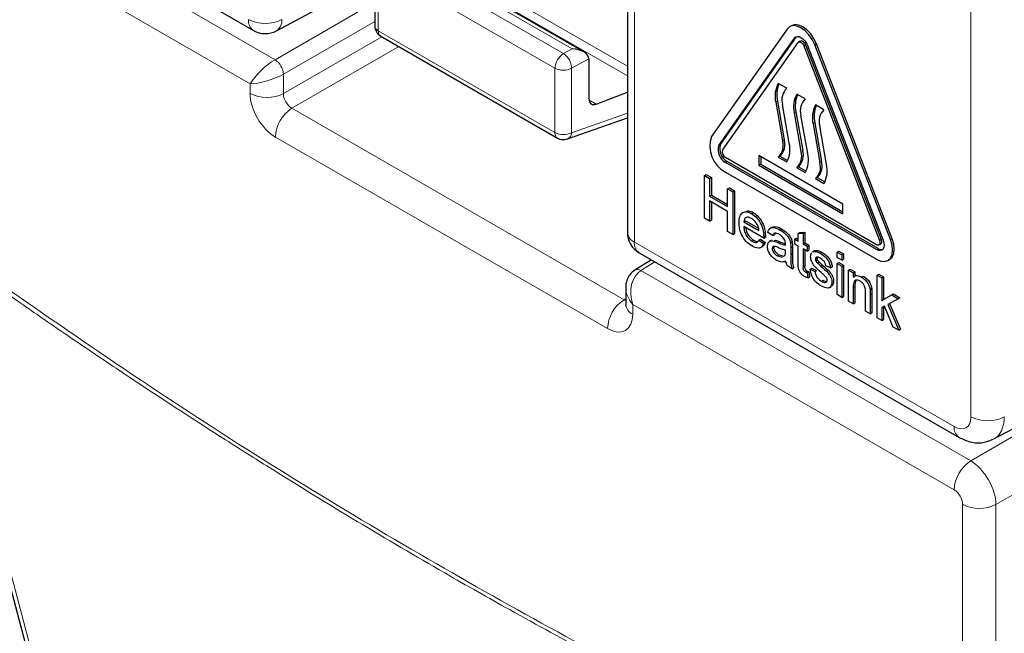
# Paper-space layout 'Blatt4' of a CAD drawing. Header units: millimetres. Extents: x 5 to 418, y 2 to 292.
# Tile 6 of 51: x 83 to 104, y 144 to 157. Entities that reach past the tile are written whole.
import ezdxf

# ---------------------------------------------------------------- set-up
doc = ezdxf.new("R2010")
doc.units = ezdxf.units.MM

psp = doc.layouts.new('Blatt4')

# ---------------------------------------------------------------- linework, layer by layer
at = {"color": 7, "linetype": 'Continuous', "lineweight": 18}
for p, q in [((103.108, 148.603), (103.108, 182.762)), ((81.524, 160.131), (88.465, 156.125)), ((87.94, 155.618), (81.176, 159.523)), ((90.6, 159.033), (95.879, 155.986)), ((90.548, 158.859), (95.879, 155.782)), ((96.025, 158.704), (96.025, 152.284)), ((94.715, 156.351), (90.99, 158.501)), ((90.816, 158.401), (94.535, 156.254)), ((94.355, 155.947), (90.636, 158.093)), ((90.636, 158.093), (90.636, 156.735)), ((88.465, 156.125), (90.563, 157.336)), ((90.563, 156.928), (88.641, 155.818)), ((90.636, 156.735), (94.355, 154.589)), ((88.641, 155.41), (90.713, 156.606)), ((99.394, 156.581), (99.429, 156.601)), ((99.593, 156.415), (99.628, 156.435)), ((99.822, 156.435), (99.858, 156.456)), ((91.067, 156.402), (88.818, 155.104)), ((94.535, 156.254), (94.715, 156.351)), ((95.068, 156.14), (94.705, 155.945)), ((88.641, 155.818), (88.641, 155.41)), ((94.355, 154.589), (94.355, 155.947)), ((94.705, 155.945), (94.705, 154.587)), ((87.94, 155.414), (87.94, 155.618)), ((95.07, 155.276), (95.221, 155.189)), ((99.036, 155.249), (99.001, 155.228)), ((88.818, 155.104), (95.807, 151.069)), ((94.705, 154.587), (95.879, 155)), ((99.425, 155.024), (99.39, 155.004)), ((99.821, 154.796), (99.786, 154.775)), ((95.46, 150.46), (88.471, 154.495)), ((99.178, 154.436), (99.142, 154.415)), ((97.803, 154.317), (97.838, 154.338)), ((99.567, 154.211), (99.531, 154.191)), ((97.94, 153.962), (97.976, 153.982)), ((99.962, 153.983), (99.927, 153.962)), ((96.025, 152.284), (102.755, 148.399)), ((99.04, 152.275), (99.076, 152.295)), ((101.184, 152.314), (101.219, 152.335)), ((101.413, 152.335), (101.449, 152.355)), ((99.315, 152.165), (99.35, 152.186)), ((101.122, 152.125), (101.158, 152.146)), ((96.458, 151.865), (96.161, 151.682)), ((99.315, 152.025), (99.35, 152.045)), ((96.161, 151.682), (103.102, 147.675)), ((99.574, 151.77), (99.609, 151.791)), ((100.631, 151.332), (100.666, 151.352)), ((95.807, 151.069), (95.844, 151.092)), ((100.99, 151.174), (101.025, 151.195)), ((102.754, 147.066), (95.99, 150.971)), ((95.99, 150.971), (95.99, 150.767)), ((103.102, 147.675), (107.144, 150.008)), ((107.788, 149.156), (103.632, 146.756)), ((102.931, 139.931), (102.931, 146.76)), ((103.632, 146.756), (103.632, 139.928))]:
    psp.add_line(p, q, dxfattribs=at)
at = {"color": 7, "linetype": 'Continuous', "lineweight": 25}
for p, q in [((81.279, 160.627), (88.009, 156.742)), ((95.879, 158.908), (95.879, 152.488)), ((94.961, 156.29), (90.987, 158.584)), ((90.563, 158.195), (90.563, 156.837)), ((88.496, 156.735), (90.555, 157.842)), ((99.329, 156.841), (99.294, 156.821)), ((99.24, 156.771), (97.65, 154.508)), ((90.688, 156.621), (94.407, 154.474)), ((97.803, 154.317), (99.394, 156.581)), ((97.838, 154.338), (99.429, 156.601)), ((97.879, 154.222), (99.47, 156.486)), ((99.429, 156.601), (99.438, 156.612)), ((99.517, 156.516), (99.481, 156.496)), ((99.628, 156.435), (101.219, 152.335)), ((101.413, 152.335), (99.822, 156.435)), ((101.449, 152.355), (99.858, 156.456)), ((99.593, 156.415), (101.184, 152.314)), ((99.669, 156.422), (101.26, 152.321)), ((95.068, 156.14), (95.068, 155.306)), ((99.231, 155.524), (99.054, 155.626)), ((95.221, 155.189), (95.879, 155.443)), ((99.62, 155.299), (99.443, 155.401)), ((99.001, 155.228), (99.142, 154.415)), ((99.036, 155.249), (99.178, 154.436)), ((99.284, 154.37), (99.142, 155.183)), ((99.39, 155.004), (99.531, 154.191)), ((99.425, 155.024), (99.567, 154.211)), ((100.015, 155.071), (99.839, 155.173)), ((94.615, 154.455), (95.879, 154.899)), ((99.673, 154.146), (99.531, 154.958)), ((99.786, 154.775), (99.927, 153.962)), ((99.821, 154.796), (99.962, 153.983)), ((100.069, 153.917), (99.927, 154.73)), ((101.122, 152.227), (97.94, 154.064)), ((101.122, 152.125), (97.94, 153.962)), ((101.158, 152.146), (97.976, 153.982)), ((100.415, 153.084), (98.647, 154.105)), ((98.647, 154.105), (98.647, 153.901)), ((98.683, 154.085), (98.683, 153.921)), ((99.089, 154.095), (99.054, 154.074)), ((99.054, 154.074), (99.231, 153.972)), ((99.089, 154.095), (99.249, 154.003)), ((97.94, 153.758), (101.122, 151.921)), ((98.683, 153.921), (98.647, 153.901)), ((98.647, 153.901), (100.415, 152.88)), ((98.683, 153.921), (100.415, 152.921)), ((99.478, 153.87), (99.443, 153.85)), ((99.443, 153.85), (99.62, 153.748)), ((99.478, 153.87), (99.638, 153.778)), ((97.5, 153.686), (97.535, 153.706)), ((97.5, 152.787), (97.5, 153.686)), ((97.5, 153.686), (97.609, 153.622)), ((97.535, 153.706), (97.645, 153.643)), ((97.609, 153.622), (97.645, 153.643)), ((97.609, 153.622), (97.609, 153.254)), ((97.645, 153.643), (97.645, 153.274)), ((99.874, 153.642), (99.839, 153.621)), ((99.839, 153.621), (100.015, 153.519)), ((99.874, 153.642), (100.033, 153.55)), ((97.988, 153.404), (98.024, 153.424)), ((97.988, 153.035), (97.988, 153.404)), ((97.988, 153.404), (98.098, 153.34)), ((98.024, 153.424), (98.133, 153.361)), ((98.098, 153.34), (98.133, 153.361)), ((98.098, 153.34), (98.098, 152.442)), ((98.133, 153.361), (98.133, 152.462)), ((97.609, 153.254), (97.645, 153.274)), ((97.609, 153.254), (97.988, 153.035)), ((97.988, 152.931), (97.609, 153.15)), ((97.609, 153.15), (97.609, 152.724)), ((97.645, 153.274), (97.988, 153.076)), ((97.645, 153.13), (97.645, 152.745)), ((97.988, 152.505), (97.988, 152.931)), ((98.49, 152.883), (98.526, 152.904)), ((100.415, 152.88), (100.415, 153.084)), ((97.609, 152.724), (97.5, 152.787)), ((97.609, 152.724), (97.645, 152.745)), ((98.327, 152.713), (98.363, 152.733)), ((98.327, 152.713), (98.647, 152.528)), ((98.363, 152.733), (98.638, 152.574)), ((80.87, 152.669), (85.626, 134.676)), ((98.098, 152.442), (97.988, 152.505)), ((98.746, 152.368), (98.327, 152.609)), ((98.936, 152.419), (98.836, 152.488)), ((98.923, 152.6), (98.883, 152.577)), ((99.094, 152.535), (99.129, 152.556)), ((99.51, 152.484), (99.609, 152.492)), ((99.574, 152.472), (99.609, 152.492)), ((99.609, 152.492), (99.609, 152.267)), ((98.098, 152.442), (98.133, 152.462)), ((98.497, 152.304), (98.533, 152.324)), ((98.645, 152.322), (98.681, 152.342)), ((98.645, 152.322), (98.743, 152.254)), ((98.681, 152.342), (98.779, 152.274)), ((98.746, 152.397), (98.782, 152.417)), ((98.746, 152.368), (98.781, 152.388)), ((98.908, 152.321), (98.868, 152.298)), ((98.936, 152.419), (98.971, 152.439)), ((98.958, 152.306), (98.994, 152.326)), ((98.986, 152.472), (98.971, 152.439)), ((99.31, 152.266), (99.345, 152.287)), ((99.404, 152.344), (99.44, 152.365)), ((99.404, 152.241), (99.404, 152.344)), ((99.404, 152.344), (99.474, 152.304)), ((99.44, 152.365), (99.474, 152.345)), ((99.474, 152.464), (99.51, 152.484)), ((99.474, 152.464), (99.574, 152.472)), ((99.474, 152.304), (99.474, 152.464)), ((99.574, 152.472), (99.574, 152.246)), ((98.681, 152.168), (98.721, 152.191)), ((98.743, 152.254), (98.779, 152.274)), ((98.926, 152.145), (98.961, 152.165)), ((99.205, 152.081), (99.205, 152.114)), ((99.315, 152.165), (99.315, 152.025)), ((99.35, 152.186), (99.35, 152.045)), ((99.474, 152.2), (99.404, 152.241)), ((99.474, 151.832), (99.474, 152.2)), ((99.574, 152.246), (99.609, 152.267)), ((99.574, 152.246), (99.664, 152.195)), ((99.664, 152.091), (99.574, 152.143)), ((99.574, 152.143), (99.574, 151.77)), ((99.609, 152.267), (99.699, 152.215)), ((99.609, 152.122), (99.609, 151.791)), ((99.664, 152.195), (99.699, 152.215)), ((99.664, 152.195), (99.664, 152.091)), ((99.664, 152.091), (99.699, 152.111)), ((99.699, 152.215), (99.699, 152.111)), ((99.815, 152.097), (99.775, 152.074)), ((99.781, 152.073), (99.796, 152.084)), ((99.796, 152.084), (99.831, 152.104)), ((99.817, 152.094), (99.831, 152.104)), ((100.292, 152.074), (100.327, 152.094)), ((100.292, 151.959), (100.292, 152.074)), ((100.292, 152.074), (100.392, 152.016)), ((100.327, 152.094), (100.427, 152.037)), ((101.172, 152.222), (101.208, 152.243)), ((96.383, 151.908), (96.032, 151.692)), ((96.129, 152.055), (102.858, 148.17)), ((99.035, 151.993), (99.07, 152.014)), ((99.035, 151.993), (99.133, 151.966)), ((99.07, 152.014), (99.168, 151.987)), ((99.164, 151.984), (99.19, 151.998)), ((99.833, 151.93), (99.869, 151.95)), ((99.844, 151.889), (99.879, 151.91)), ((99.877, 151.844), (99.912, 151.864)), ((99.935, 152.049), (99.971, 152.07)), ((100.392, 151.901), (100.292, 151.959)), ((100.392, 152.016), (100.427, 152.037)), ((100.392, 152.016), (100.392, 151.901)), ((100.392, 151.901), (100.427, 151.921)), ((100.427, 152.037), (100.427, 151.921)), ((101.36, 151.897), (101.395, 151.918)), ((99.345, 151.722), (99.245, 151.78)), ((99.345, 151.722), (99.38, 151.743)), ((99.625, 151.653), (99.66, 151.673)), ((99.724, 151.711), (99.759, 151.731)), ((99.724, 151.711), (99.823, 151.665)), ((99.759, 151.731), (99.859, 151.685)), ((99.823, 151.665), (99.859, 151.685)), ((99.952, 151.775), (99.987, 151.796)), ((100.152, 151.74), (100.053, 151.786)), ((100.152, 151.74), (100.188, 151.76)), ((100.292, 151.832), (100.327, 151.852)), ((100.292, 151.832), (100.392, 151.774)), ((100.292, 151.176), (100.292, 151.832)), ((100.327, 151.852), (100.427, 151.795)), ((100.392, 151.774), (100.427, 151.795)), ((100.392, 151.774), (100.392, 151.118)), ((100.427, 151.795), (100.427, 151.138)), ((100.531, 151.694), (100.567, 151.714)), ((100.531, 151.037), (100.531, 151.694)), ((100.531, 151.694), (100.631, 151.636)), ((100.567, 151.714), (100.666, 151.657)), ((99.664, 151.633), (99.699, 151.654)), ((99.664, 151.633), (99.674, 151.531)), ((99.674, 151.531), (99.709, 151.551)), ((99.699, 151.654), (99.709, 151.551)), ((99.961, 151.459), (99.996, 151.479)), ((100.182, 151.436), (100.218, 151.456)), ((100.631, 151.636), (100.666, 151.657)), ((100.631, 151.636), (100.631, 151.545)), ((100.694, 151.588), (100.654, 151.565)), ((100.666, 151.657), (100.666, 151.572)), ((100.804, 151.548), (100.839, 151.568)), ((101.131, 151.589), (101.167, 151.61)), ((101.131, 150.691), (101.131, 151.589)), ((101.131, 151.589), (101.231, 151.532)), ((101.167, 151.61), (101.266, 151.552)), ((101.231, 151.532), (101.266, 151.552)), ((101.231, 151.532), (101.231, 151.055)), ((101.266, 151.552), (101.266, 151.076)), ((95.844, 151.319), (95.844, 150.971)), ((100.128, 151.325), (100.168, 151.348)), ((100.631, 151.332), (100.631, 150.98)), ((100.666, 151.352), (100.666, 151)), ((100.985, 151.285), (101.02, 151.305)), ((100.392, 151.118), (100.292, 151.176)), ((100.392, 151.118), (100.427, 151.138)), ((100.631, 150.98), (100.531, 151.037)), ((100.89, 150.83), (100.89, 151.222)), ((100.99, 151.174), (100.99, 150.773)), ((101.025, 151.195), (101.025, 150.793)), ((101.231, 151.055), (101.44, 151.169)), ((101.231, 151.055), (101.266, 151.076)), ((101.266, 151.076), (101.475, 151.19)), ((101.578, 151.089), (101.36, 150.97)), ((101.44, 151.169), (101.475, 151.19)), ((101.44, 151.169), (101.578, 151.089)), ((101.475, 151.19), (101.614, 151.11)), ((101.578, 151.089), (101.614, 151.11)), ((100.631, 150.98), (100.666, 151)), ((100.99, 150.773), (100.89, 150.83)), ((101.288, 150.931), (101.231, 150.899)), ((101.231, 150.899), (101.231, 150.633)), ((101.266, 150.919), (101.266, 150.654)), ((101.472, 150.494), (101.288, 150.931)), ((101.36, 150.97), (101.588, 150.427)), ((101.396, 150.989), (101.624, 150.448)), ((100.99, 150.773), (101.025, 150.793)), ((101.231, 150.633), (101.131, 150.691)), ((101.231, 150.633), (101.266, 150.654)), ((101.588, 150.427), (101.472, 150.494)), ((101.588, 150.427), (101.624, 150.448)), ((103.591, 148.136), (107.157, 150.053))]:
    psp.add_line(p, q, dxfattribs=at)
at = {"color": 7, "linetype": 'Continuous', "lineweight": 25, "flags": 128}
for points in [[(99.822, 156.435), (99.769, 156.547), (99.699, 156.648), (99.618, 156.734), (99.531, 156.797), (99.444, 156.834), (99.363, 156.842), (99.294, 156.821), (99.24, 156.771)], [(99.858, 156.456), (99.804, 156.567), (99.735, 156.669), (99.654, 156.754), (99.567, 156.818), (99.48, 156.855), (99.399, 156.863), (99.329, 156.841)], [(99.394, 156.581), (99.419, 156.604), (99.452, 156.614), (99.49, 156.611), (99.531, 156.593), (99.573, 156.563), (99.611, 156.523), (99.644, 156.474), (99.669, 156.422)], [(99.47, 156.486), (99.481, 156.496), (99.496, 156.501), (99.513, 156.499), (99.531, 156.491), (99.55, 156.478), (99.567, 156.46), (99.581, 156.438), (99.593, 156.415)], [(99.517, 156.516), (99.531, 156.521), (99.548, 156.519), (99.567, 156.512), (99.585, 156.498), (99.602, 156.48), (99.617, 156.459), (99.628, 156.435)], [(101.122, 151.921), (101.209, 151.884), (101.29, 151.876), (101.36, 151.897), (101.413, 151.947), (101.447, 152.021), (101.458, 152.115), (101.447, 152.222), (101.413, 152.335)], [(101.26, 152.321), (101.276, 152.268), (101.281, 152.217), (101.276, 152.173), (101.26, 152.137), (101.235, 152.114), (101.202, 152.104), (101.164, 152.108), (101.122, 152.125)], [(101.184, 152.314), (101.191, 152.291), (101.193, 152.268), (101.191, 152.248), (101.184, 152.233), (101.172, 152.222), (101.158, 152.218), (101.141, 152.219), (101.122, 152.227)], [(101.219, 152.335), (101.226, 152.311), (101.228, 152.288), (101.226, 152.269), (101.219, 152.253), (101.208, 152.243), (101.208, 152.243)], [(101.395, 151.918), (101.395, 151.918), (101.449, 151.967), (101.482, 152.042), (101.494, 152.135), (101.482, 152.242), (101.449, 152.355)]]:
    psp.add_lwpolyline(points, dxfattribs=at)
at = {"color": 7, "linetype": 'Continuous', "lineweight": 18, "flags": 128}
psp.add_lwpolyline([(81, 152.5), (81.18, 151.819), (81.9, 149.095), (84.78, 138.199), (85.756, 134.508)], dxfattribs=at)
at = {"color": 7, "linetype": 'Continuous', "lineweight": 18}
for centre, radius, start, end in [((88.144, 156.941), 0.24, 172.8273, 235.8616), ((88.259, 157.656), 0.77, 242.6567, 296.7661), ((88.357, 156.944), 0.251, 303.6643, 5.5215), ((90.686, 156.848), 0.123, 185.0904, 246.229), ((90.762, 156.723), 0.126, 174.3618, 234.326), ((94.738, 155.929), 0.383, 121.979, 177.4443), ((94.321, 155.935), 0.384, 1.4451, 56.2455), ((88.246, 155.794), 0.396, 3.5255, 56.4748), ((94.532, 156.289), 0.385, 242.6573, 296.7655), ((88.294, 156.098), 0.77, 242.6567, 296.7662), ((89.24, 154.46), 0.77, 123.2293, 177.3476), ((94.48, 154.576), 0.126, 174.3618, 234.326), ((94.532, 154.931), 0.385, 242.6573, 296.7655), ((94.551, 154.596), 0.155, 294.3751, 356.6405), ((96.125, 152.51), 0.247, 185.0879, 246.2314), ((96.271, 152.257), 0.247, 173.7758, 234.9132), ((96.088, 151.58), 0.125, 54.4656, 116.3535), ((96.23, 150.425), 0.77, 123.2293, 177.3476), ((96.083, 150.988), 0.24, 184.1388, 247.1807), ((103.462, 149.288), 0.77, 242.6568, 296.7661), ((103, 148.372), 0.247, 173.7775, 234.8969), ((103.524, 147.03), 0.77, 123.2298, 177.3475), ((103.285, 147.444), 0.77, 242.6566, 296.7663)]:
    psp.add_arc(centre, radius, start, end, dxfattribs=at)
at = {"color": 7, "linetype": 'Continuous', "lineweight": 25}
for centre, radius, start, end in [((90.813, 156.837), 0.25, 180, 240.0027), ((88.259, 157.175), 0.5, 240.0027, 298.2656), ((99.543, 155.358), 0.558, 151.295, 193.4709), ((99.603, 155.379), 0.582, 156.0077, 192.9941), ((99.467, 155.281), 0.339, 134.1218, 196.805), ((99.932, 155.133), 0.558, 151.295, 193.4709), ((99.992, 155.155), 0.582, 156.0077, 192.9941), ((99.855, 155.056), 0.339, 134.1218, 196.805), ((100.328, 154.905), 0.558, 151.2945, 193.4714), ((100.388, 154.926), 0.582, 156.0076, 192.9944), ((100.251, 154.828), 0.339, 134.122, 196.8048), ((94.532, 154.691), 0.25, 240.0027, 289.3798), ((98.242, 154.306), 0.626, 161.2213, 241.1901), ((98.818, 154.317), 0.339, 314.1231, 16.8037), ((98.854, 154.338), 0.339, 314.1231, 16.8037), ((98.742, 154.24), 0.558, 331.2954, 13.4704), ((98.083, 154.222), 0.296, 161.2218, 241.1892), ((98.119, 154.242), 0.296, 161.2218, 241.1892), ((98.004, 154.18), 0.132, 161.2213, 241.1897), ((99.207, 154.093), 0.339, 314.1231, 16.8037), ((99.243, 154.113), 0.339, 314.1231, 16.8037), ((99.131, 154.016), 0.558, 331.2954, 13.4704), ((99.603, 153.864), 0.339, 314.1235, 16.8035), ((99.638, 153.885), 0.339, 314.1235, 16.8035), ((99.526, 153.787), 0.558, 331.2953, 13.4705), ((96.379, 152.488), 0.5, 180, 240.0027), ((101.227, 152.246), 0.122, 235.5331, 281.5652)]:
    psp.add_arc(centre, radius, start, end, dxfattribs=at)
for centre, major_axis, ratio, start_param, end_param in [((94.712, 156.145), (0.357, -0.005), 0.577293, 0.017527, 1.570871), ((94.891, 156.242), (-0.125, 0.217), 0.577206, 3.92692, 3.944678), ((95.248, 155.406), (0.128, 0.215), 0.587369, 2.36515, 3.78643)]:
    psp.add_ellipse(centre, major_axis=major_axis, ratio=ratio, start_param=start_param, end_param=end_param, dxfattribs=at)
at = {"color": 7, "linetype": 'Continuous', "lineweight": 18}
for centre, major_axis, ratio, start_param, end_param in [((88.294, 155.822), (0.384, 0.354), 0.264838, 0.885369, 2.438712), ((88.294, 155.822), (0.498, 0.156), 0.264711, 3.844438, 5.397781), ((88.471, 155.108), (-0.375, 0.65), 0.577557, 0.785632, 2.356124), ((88.824, 155.312), (-0.125, 0.217), 0.618558, 0.785635, 2.356127), ((96.344, 151.175), (-0.067, 0.548), 0.71152, 0.311367, 1.86471), ((96.344, 151.175), (0.441, -0.332), 0.711499, 3.664378, 4.418325), ((95.813, 151.277), (-0.112, 0.224), 0.575107, 2.391031, 2.605162), ((95.46, 151.073), (-0.375, 0.65), 0.577206, 2.356428, 3.92692), ((102.755, 148.807), (-0.25, 0.433), 0.577206, 2.356428, 3.92692), ((103.108, 149.012), (-0.487, 0.874), 0.577293, 3.119125, 3.935643), ((103.108, 147.066), (-0.375, 0.65), 0.56389, 3.927223, 5.497715), ((102.754, 146.862), (-0.125, 0.217), 0.577557, 3.927224, 5.497716)]:
    psp.add_ellipse(centre, major_axis=major_axis, ratio=ratio, start_param=start_param, end_param=end_param, dxfattribs=at)
at = {"color": 7, "linetype": 'Continuous', "lineweight": 25}
for points, knots in [([(98.228, 152.69), (98.23, 152.737), (98.235, 152.831), (98.298, 152.915), (98.391, 152.931), (98.457, 152.899), (98.49, 152.883)], [0, 0, 0, 0, 0.2807513, 0.5597771, 0.7796685, 1, 1, 1, 1]), ([(98.394, 152.936), (98.405, 152.939), (98.444, 152.948), (98.492, 152.922), (98.526, 152.904)], [0, 0, 0, 0, 0.295462, 1, 1, 1, 1]), ([(98.526, 152.904), (98.567, 152.875), (98.65, 152.816), (98.737, 152.669), (98.777, 152.532), (98.78, 152.455), (98.782, 152.417)], [0, 0, 0, 0, 0.279369, 0.558403, 0.778884, 1, 1, 1, 1]), ([(98.49, 152.78), (98.468, 152.791), (98.423, 152.812), (98.37, 152.803), (98.336, 152.768), (98.33, 152.731), (98.327, 152.713)], [0, 0, 0, 0, 0.2801912, 0.5597398, 0.7796504, 1, 1, 1, 1]), ([(98.49, 152.883), (98.532, 152.854), (98.614, 152.795), (98.702, 152.649), (98.741, 152.511), (98.745, 152.435), (98.746, 152.397)], [0, 0, 0, 0, 0.279369, 0.558403, 0.778884, 1, 1, 1, 1]), ([(98.61, 152.656), (98.59, 152.685), (98.555, 152.738), (98.51, 152.767), (98.49, 152.78)], [0, 0, 0, 0, 0.558511, 1, 1, 1, 1]), ([(98.496, 152.201), (98.454, 152.23), (98.37, 152.287), (98.276, 152.433), (98.233, 152.573), (98.229, 152.651), (98.228, 152.69)], [0, 0, 0, 0, 0.2799566, 0.5586634, 0.778996, 1, 1, 1, 1]), ([(98.327, 152.609), (98.331, 152.577), (98.337, 152.515), (98.378, 152.419), (98.436, 152.345), (98.477, 152.317), (98.497, 152.304)], [0, 0, 0, 0, 0.280631, 0.559686, 0.779658, 1, 1, 1, 1]), ([(98.37, 152.585), (98.372, 152.568), (98.377, 152.519), (98.414, 152.44), (98.472, 152.365), (98.512, 152.338), (98.533, 152.324)], [0, 0, 0, 0, 0.17181, 0.493078, 0.746326, 1, 1, 1, 1]), ([(98.647, 152.528), (98.644, 152.552), (98.639, 152.594), (98.619, 152.637), (98.61, 152.656)], [0, 0, 0, 0, 0.560686, 1, 1, 1, 1]), ([(98.836, 152.488), (98.845, 152.519), (98.863, 152.579), (98.962, 152.602), (99.044, 152.561), (99.094, 152.535)], [0, 0, 0, 0, 0.2804299, 0.559305, 1, 1, 1, 1]), ([(98.926, 152.593), (98.944, 152.601), (99, 152.626), (99.077, 152.584), (99.129, 152.556)], [0, 0, 0, 0, 0.323841, 1, 1, 1, 1]), ([(99.094, 152.535), (99.146, 152.502), (99.218, 152.456), (99.292, 152.344), (99.304, 152.292), (99.31, 152.266)], [0, 0, 0, 0, 0.559251, 0.779188, 1, 1, 1, 1]), ([(99.129, 152.556), (99.181, 152.522), (99.253, 152.476), (99.328, 152.364), (99.339, 152.313), (99.345, 152.287)], [0, 0, 0, 0, 0.559251, 0.779188, 1, 1, 1, 1]), ([(98.497, 152.304), (98.514, 152.295), (98.549, 152.277), (98.608, 152.272), (98.631, 152.303), (98.645, 152.322)], [0, 0, 0, 0, 0.281276, 0.561899, 1, 1, 1, 1]), ([(98.533, 152.324), (98.55, 152.315), (98.581, 152.298), (98.608, 152.299), (98.62, 152.299)], [0, 0, 0, 0, 0.568391, 1, 1, 1, 1]), ([(98.746, 152.397), (98.746, 152.391), (98.746, 152.382), (98.746, 152.372), (98.746, 152.368)], [0, 0, 0, 0, 0.560063, 1, 1, 1, 1]), ([(98.782, 152.417), (98.782, 152.412), (98.781, 152.402), (98.781, 152.392), (98.781, 152.388)], [0, 0, 0, 0, 0.560063, 1, 1, 1, 1]), ([(98.826, 152.196), (98.828, 152.219), (98.833, 152.265), (98.876, 152.315), (98.927, 152.309), (98.958, 152.306)], [0, 0, 0, 0, 0.280462, 0.560979, 1, 1, 1, 1]), ([(99.076, 152.442), (99.059, 152.451), (99.025, 152.469), (98.978, 152.479), (98.949, 152.455), (98.94, 152.431), (98.936, 152.419)], [0, 0, 0, 0, 0.280857, 0.55976, 0.779496, 1, 1, 1, 1]), ([(98.958, 152.306), (98.973, 152.301), (99.001, 152.292), (99.028, 152.28), (99.04, 152.275)], [0, 0, 0, 0, 0.559911, 1, 1, 1, 1]), ([(98.994, 152.326), (99.009, 152.321), (99.036, 152.313), (99.063, 152.301), (99.076, 152.295)], [0, 0, 0, 0, 0.559911, 1, 1, 1, 1]), ([(99.179, 152.347), (99.161, 152.37), (99.129, 152.41), (99.092, 152.432), (99.076, 152.442)], [0, 0, 0, 0, 0.557867, 1, 1, 1, 1]), ([(99.076, 152.295), (99.107, 152.282), (99.151, 152.262), (99.194, 152.251), (99.207, 152.247)], [0, 0, 0, 0, 0.701952, 1, 1, 1, 1]), ([(99.205, 152.244), (99.205, 152.263), (99.204, 152.296), (99.187, 152.332), (99.179, 152.347)], [0, 0, 0, 0, 0.561883, 1, 1, 1, 1]), ([(99.345, 152.287), (99.347, 152.268), (99.35, 152.233), (99.35, 152.2), (99.35, 152.186)], [0, 0, 0, 0, 0.5597739, 1, 1, 1, 1]), ([(98.743, 152.254), (98.732, 152.228), (98.71, 152.175), (98.623, 152.142), (98.544, 152.179), (98.496, 152.201)], [0, 0, 0, 0, 0.280615, 0.560834, 1, 1, 1, 1]), ([(98.779, 152.274), (98.769, 152.245), (98.756, 152.208), (98.725, 152.198), (98.718, 152.196)], [0, 0, 0, 0, 0.776008, 1, 1, 1, 1]), ([(99.012, 151.903), (98.986, 151.92), (98.934, 151.953), (98.87, 152.034), (98.831, 152.122), (98.828, 152.171), (98.826, 152.196)], [0, 0, 0, 0, 0.280815, 0.559688, 0.779699, 1, 1, 1, 1]), ([(99.055, 152.165), (99.027, 152.178), (98.991, 152.194), (98.953, 152.193), (98.938, 152.184), (98.928, 152.168), (98.926, 152.152), (98.926, 152.145)], [0, 0, 0, 0, 0.500281, 0.625317, 0.750264, 0.875152, 1, 1, 1, 1]), ([(98.926, 152.145), (98.927, 152.133), (98.929, 152.111), (98.947, 152.074), (98.981, 152.028), (99.013, 152.008), (99.035, 151.993)], [0, 0, 0, 0, 0.186573, 0.37347, 0.56061, 1, 1, 1, 1]), ([(98.968, 152.192), (98.967, 152.191), (98.962, 152.184), (98.961, 152.173), (98.961, 152.165)], [0, 0, 0, 0, 0.239448, 1, 1, 1, 1]), ([(98.961, 152.165), (98.962, 152.154), (98.964, 152.131), (98.982, 152.094), (99.016, 152.049), (99.048, 152.028), (99.07, 152.014)], [0, 0, 0, 0, 0.186573, 0.37347, 0.56061, 1, 1, 1, 1]), ([(99.04, 152.275), (99.071, 152.262), (99.127, 152.238), (99.181, 152.224), (99.205, 152.218)], [0, 0, 0, 0, 0.560184, 1, 1, 1, 1]), ([(99.205, 152.114), (99.177, 152.121), (99.128, 152.133), (99.077, 152.155), (99.055, 152.165)], [0, 0, 0, 0, 0.559759, 1, 1, 1, 1]), ([(99.19, 151.998), (99.195, 152.012), (99.204, 152.036), (99.204, 152.067), (99.205, 152.081)], [0, 0, 0, 0, 0.558967, 1, 1, 1, 1]), ([(99.205, 152.218), (99.205, 152.223), (99.205, 152.232), (99.205, 152.241), (99.205, 152.244)], [0, 0, 0, 0, 0.560011, 1, 1, 1, 1]), ([(99.31, 152.266), (99.312, 152.247), (99.315, 152.213), (99.315, 152.18), (99.315, 152.165)], [0, 0, 0, 0, 0.5597739, 1, 1, 1, 1]), ([(99.796, 152.084), (99.82, 152.085), (99.864, 152.086), (99.913, 152.061), (99.935, 152.049)], [0, 0, 0, 0, 0.558936, 1, 1, 1, 1]), ([(99.831, 152.104), (99.856, 152.105), (99.899, 152.107), (99.949, 152.081), (99.971, 152.07)], [0, 0, 0, 0, 0.558936, 1, 1, 1, 1]), ([(99.215, 151.878), (99.181, 151.868), (99.12, 151.851), (99.045, 151.887), (99.012, 151.903)], [0, 0, 0, 0, 0.559971, 1, 1, 1, 1]), ([(99.245, 151.78), (99.237, 151.799), (99.223, 151.832), (99.217, 151.864), (99.215, 151.878)], [0, 0, 0, 0, 0.559663, 1, 1, 1, 1]), ([(99.315, 152.025), (99.315, 151.992), (99.315, 151.938), (99.317, 151.861), (99.323, 151.794), (99.338, 151.746), (99.345, 151.722)], [0, 0, 0, 0, 0.3402103, 0.5603406, 0.7801728, 1, 1, 1, 1]), ([(99.35, 152.045), (99.35, 152.012), (99.35, 151.958), (99.352, 151.882), (99.359, 151.814), (99.373, 151.767), (99.38, 151.743)], [0, 0, 0, 0, 0.3402103, 0.5603406, 0.7801728, 1, 1, 1, 1]), ([(99.734, 151.975), (99.735, 152.008), (99.737, 152.042), (99.756, 152.055), (99.757, 152.056)], [0, 0, 0, 0, 0.9416148, 1, 1, 1, 1]), ([(99.955, 151.642), (99.904, 151.686), (99.841, 151.742), (99.776, 151.829), (99.743, 151.895), (99.737, 151.943), (99.734, 151.975)], [0, 0, 0, 0, 0.501323, 0.626587, 0.751812, 1, 1, 1, 1]), ([(99.942, 151.942), (99.918, 151.955), (99.882, 151.975), (99.848, 151.965), (99.835, 151.949), (99.834, 151.936), (99.833, 151.93)], [0, 0, 0, 0, 0.4997688, 0.7490801, 0.8745793, 1, 1, 1, 1]), ([(99.833, 151.93), (99.834, 151.922), (99.835, 151.909), (99.841, 151.895), (99.844, 151.889)], [0, 0, 0, 0, 0.559177, 1, 1, 1, 1]), ([(99.844, 151.889), (99.849, 151.88), (99.859, 151.863), (99.871, 151.85), (99.877, 151.844)], [0, 0, 0, 0, 0.559034, 1, 1, 1, 1]), ([(99.872, 151.969), (99.872, 151.969), (99.869, 151.964), (99.869, 151.957), (99.869, 151.95)], [0, 0, 0, 0, 0.020645, 1, 1, 1, 1]), ([(99.869, 151.95), (99.869, 151.943), (99.87, 151.93), (99.876, 151.916), (99.879, 151.91)], [0, 0, 0, 0, 0.559177, 1, 1, 1, 1]), ([(99.879, 151.91), (99.884, 151.9), (99.894, 151.884), (99.906, 151.87), (99.912, 151.864)], [0, 0, 0, 0, 0.559034, 1, 1, 1, 1]), ([(99.912, 151.864), (99.926, 151.851), (99.951, 151.828), (99.976, 151.806), (99.987, 151.796)], [0, 0, 0, 0, 0.559964, 1, 1, 1, 1]), ([(99.935, 152.049), (99.963, 152.031), (100.019, 151.995), (100.094, 151.917), (100.139, 151.822), (100.148, 151.767), (100.152, 151.74)], [0, 0, 0, 0, 0.280734, 0.560426, 0.779444, 1, 1, 1, 1]), ([(100.053, 151.786), (100.049, 151.804), (100.042, 151.84), (100.001, 151.903), (99.965, 151.927), (99.942, 151.942)], [0, 0, 0, 0, 0.280308, 0.560247, 1, 1, 1, 1]), ([(99.971, 152.07), (99.998, 152.052), (100.054, 152.016), (100.129, 151.938), (100.175, 151.843), (100.183, 151.788), (100.188, 151.76)], [0, 0, 0, 0, 0.280734, 0.560426, 0.779444, 1, 1, 1, 1]), ([(96.032, 151.692), (95.995, 151.662), (95.922, 151.605), (95.862, 151.476), (95.838, 151.371), (95.847, 151.31), (95.848, 151.299)], [0, 0, 0, 0, 0.3092985, 0.60327, 0.9231527, 1, 1, 1, 1]), ([(99.603, 151.562), (99.588, 151.571), (99.556, 151.591), (99.511, 151.637), (99.468, 151.728), (99.472, 151.789), (99.474, 151.832)], [0, 0, 0, 0, 0.187432, 0.373824, 0.559464, 1, 1, 1, 1]), ([(99.574, 151.77), (99.573, 151.749), (99.571, 151.723), (99.587, 151.688), (99.602, 151.667), (99.615, 151.659), (99.625, 151.653)], [0, 0, 0, 0, 0.499613, 0.625238, 0.75035, 1, 1, 1, 1]), ([(99.609, 151.791), (99.608, 151.77), (99.606, 151.744), (99.622, 151.709), (99.637, 151.688), (99.651, 151.679), (99.66, 151.673)], [0, 0, 0, 0, 0.499613, 0.625238, 0.75035, 1, 1, 1, 1]), ([(99.66, 151.673), (99.667, 151.669), (99.68, 151.662), (99.693, 151.656), (99.699, 151.654)], [0, 0, 0, 0, 0.559968, 1, 1, 1, 1]), ([(99.96, 151.356), (99.928, 151.376), (99.865, 151.415), (99.785, 151.512), (99.74, 151.618), (99.729, 151.68), (99.724, 151.711)], [0, 0, 0, 0, 0.280737, 0.559293, 0.779306, 1, 1, 1, 1]), ([(99.823, 151.665), (99.827, 151.642), (99.835, 151.596), (99.884, 151.511), (99.931, 151.479), (99.961, 151.459)], [0, 0, 0, 0, 0.281319, 0.561077, 1, 1, 1, 1]), ([(99.877, 151.844), (99.891, 151.831), (99.916, 151.808), (99.941, 151.785), (99.952, 151.775)], [0, 0, 0, 0, 0.559964, 1, 1, 1, 1]), ([(99.952, 151.775), (100.004, 151.73), (100.068, 151.674), (100.137, 151.586), (100.164, 151.536), (100.18, 151.483), (100.181, 151.452), (100.182, 151.436)], [0, 0, 0, 0, 0.500454, 0.625406, 0.750276, 0.875069, 1, 1, 1, 1]), ([(99.987, 151.796), (100.039, 151.75), (100.104, 151.694), (100.172, 151.606), (100.199, 151.556), (100.215, 151.504), (100.217, 151.472), (100.218, 151.456)], [0, 0, 0, 0, 0.500454, 0.625406, 0.750276, 0.875069, 1, 1, 1, 1]), ([(99.674, 151.531), (99.661, 151.535), (99.637, 151.543), (99.614, 151.556), (99.603, 151.562)], [0, 0, 0, 0, 0.560081, 1, 1, 1, 1]), ([(99.625, 151.653), (99.632, 151.649), (99.645, 151.642), (99.658, 151.636), (99.664, 151.633)], [0, 0, 0, 0, 0.559968, 1, 1, 1, 1]), ([(100.048, 151.555), (100.031, 151.572), (100.001, 151.603), (99.969, 151.63), (99.955, 151.642)], [0, 0, 0, 0, 0.559787, 1, 1, 1, 1]), ([(99.961, 151.459), (99.976, 151.451), (100.006, 151.434), (100.047, 151.428), (100.076, 151.444), (100.08, 151.469), (100.083, 151.482)], [0, 0, 0, 0, 0.2811858, 0.5609614, 0.7810922, 1, 1, 1, 1]), ([(99.996, 151.479), (100.011, 151.471), (100.039, 151.455), (100.064, 151.454), (100.075, 151.454)], [0, 0, 0, 0, 0.560773, 1, 1, 1, 1]), ([(100.083, 151.482), (100.082, 151.489), (100.081, 151.503), (100.069, 151.529), (100.056, 151.545), (100.048, 151.555)], [0, 0, 0, 0, 0.2797504, 0.5598278, 1, 1, 1, 1]), ([(100.218, 151.456), (100.214, 151.422), (100.209, 151.372), (100.175, 151.359), (100.164, 151.355)], [0, 0, 0, 0, 0.679046, 1, 1, 1, 1]), ([(100.631, 151.545), (100.643, 151.555), (100.666, 151.576), (100.725, 151.585), (100.774, 151.562), (100.804, 151.548)], [0, 0, 0, 0, 0.28055, 0.560811, 1, 1, 1, 1]), ([(100.776, 151.46), (100.76, 151.468), (100.726, 151.484), (100.681, 151.483), (100.634, 151.444), (100.632, 151.378), (100.631, 151.332)], [0, 0, 0, 0, 0.187274, 0.374364, 0.560542, 1, 1, 1, 1]), ([(100.708, 151.49), (100.7, 151.485), (100.666, 151.462), (100.666, 151.4), (100.666, 151.352)], [0, 0, 0, 0, 0.217542, 1, 1, 1, 1]), ([(100.89, 151.222), (100.89, 151.245), (100.89, 151.292), (100.869, 151.367), (100.824, 151.428), (100.792, 151.449), (100.776, 151.46)], [0, 0, 0, 0, 0.281684, 0.559792, 0.779587, 1, 1, 1, 1]), ([(100.804, 151.548), (100.827, 151.532), (100.874, 151.501), (100.933, 151.432), (100.971, 151.354), (100.98, 151.308), (100.985, 151.285)], [0, 0, 0, 0, 0.280215, 0.559966, 0.779634, 1, 1, 1, 1]), ([(100.839, 151.568), (100.863, 151.553), (100.909, 151.521), (100.969, 151.452), (101.006, 151.375), (101.016, 151.328), (101.02, 151.305)], [0, 0, 0, 0, 0.280215, 0.559966, 0.779634, 1, 1, 1, 1]), ([(100.182, 151.436), (100.177, 151.404), (100.168, 151.341), (100.084, 151.299), (100.007, 151.334), (99.96, 151.356)], [0, 0, 0, 0, 0.279939, 0.560041, 1, 1, 1, 1]), ([(100.985, 151.285), (100.987, 151.264), (100.99, 151.226), (100.99, 151.19), (100.99, 151.174)], [0, 0, 0, 0, 0.559793, 1, 1, 1, 1]), ([(101.02, 151.305), (101.022, 151.284), (101.025, 151.246), (101.025, 151.21), (101.025, 151.195)], [0, 0, 0, 0, 0.559793, 1, 1, 1, 1]), ([(95.844, 150.971), (95.842, 150.959), (95.841, 150.946), (95.843, 150.952), (95.843, 150.952)], [0, 0, 0, 0, 0.911936, 1, 1, 1, 1]), ([(102.858, 148.17), (102.934, 148.134), (103.091, 148.059), (103.349, 148.039), (103.504, 148.104), (103.575, 148.133)], [0, 0, 0, 0, 0.333695, 0.697752, 1, 1, 1, 1])]:
    psp.add_open_spline(points, degree=3, knots=knots, dxfattribs=at)
at = {"color": 7, "linetype": 'Continuous', "lineweight": 18}
for points, knots in [([(81, 152.592), (82.828, 151.304), (86.491, 148.722), (91.997, 145.37), (97.491, 142.378), (101.115, 140.748), (102.931, 139.931)], [0, 0, 0, 0, 0.250822, 0.502682, 0.750834, 1, 1, 1, 1]), ([(102.955, 139.826), (102.504, 140.022), (101.6, 140.414), (100.243, 141.035), (98.654, 141.789), (96.378, 142.922), (94.094, 144.143), (91.879, 145.399), (90.191, 146.394), (88.653, 147.338), (87.116, 148.31), (85.886, 149.111), (84.658, 149.934), (83.736, 150.563), (82.516, 151.41), (81.605, 152.065), (81, 152.5)], [0, 0, 0, 0, 0.062002, 0.124003, 0.186005, 0.279283, 0.434902, 0.497313, 0.581159, 0.665001, 0.706922, 0.790891, 0.83289, 0.874889, 0.916937, 1, 1, 1, 1])]:
    psp.add_open_spline(points, degree=3, knots=knots, dxfattribs=at)

doc.saveas('drawing.dxf')
